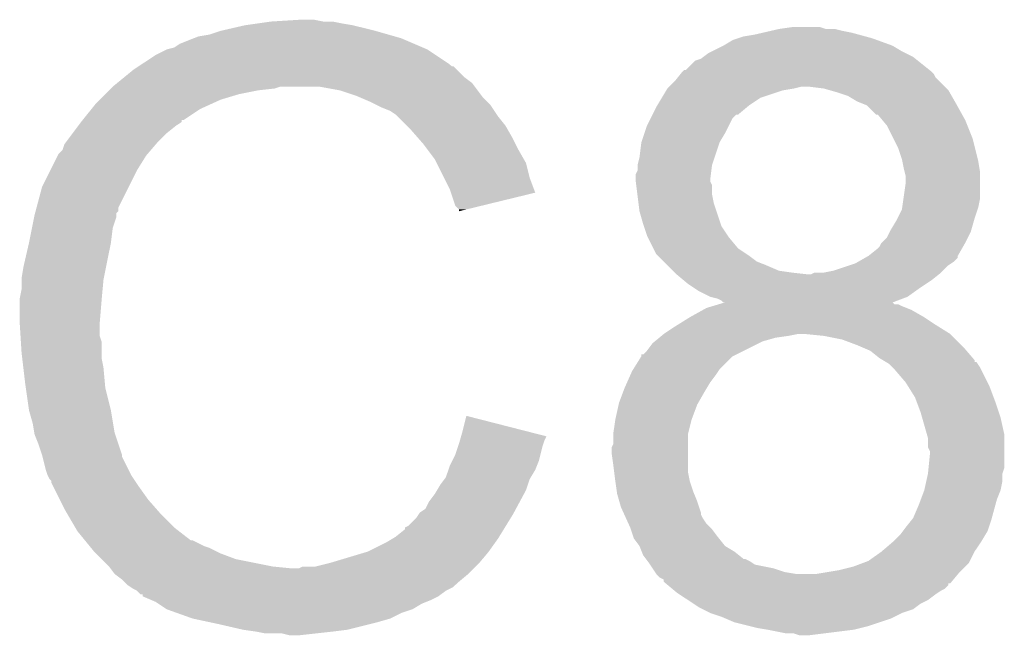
# Model space of a CAD drawing. Extents: x -1.3 to 24.2, y -3.9 to 53.4.
# Tile 19 of 43: x 12.3 to 13.6, y 13 to 13.9. Entities that reach past the tile are written whole.
import ezdxf

# ---------------------------------------------------------------- set-up
doc = ezdxf.new("R2010")
doc.units = 0
doc.layers.add('DAC_22_CLICK_V100A_GTO', color=14, linetype='CONTINUOUS')

msp = doc.modelspace()

# ---------------------------------------------------------------- linework, layer by layer
at = {"layer": 'DAC_22_CLICK_V100A_GTO'}
for points in [[(12.6365, 13.87856), (12.677138, 13.8811), (12.707622, 13.87856), (12.694918, 13.8811)], [(12.567928, 13.86586), (12.60094, 13.87348), (12.77874, 13.86586), (12.74826, 13.87348)], [(12.60094, 13.87348), (12.61872, 13.87602), (12.74826, 13.87348), (12.73302, 13.87602)], [(12.61872, 13.87602), (12.6365, 13.87856), (12.73302, 13.87602), (12.720322, 13.87856)], [(13.318912, 13.86586), (13.32992, 13.8684), (13.41628, 13.86586), (13.406122, 13.8684)], [(13.32992, 13.8684), (13.347702, 13.87094), (13.393424, 13.8684), (13.385796, 13.87094)], [(12.51204, 13.84808), (12.53109, 13.8557), (12.83208, 13.84808), (12.814302, 13.8557)], [(12.53109, 13.8557), (12.537442, 13.85824), (12.814302, 13.8557), (12.805412, 13.85824)], [(12.537442, 13.85824), (12.552682, 13.860782), (12.805412, 13.85824), (12.796514, 13.860782)], [(12.552682, 13.860782), (12.56792, 13.865858), (12.796514, 13.860782), (12.778748, 13.865858)], [(12.56792, 13.865858), (12.567928, 13.86586), (12.778748, 13.865858), (12.77874, 13.86586)], [(13.253718, 13.84554), (13.26642, 13.85316), (13.484862, 13.84554), (13.463906, 13.85316)], [(13.26642, 13.85316), (13.27404, 13.8557), (13.463906, 13.85316), (13.45692, 13.8557)], [(13.27404, 13.8557), (13.28166, 13.85824), (13.45692, 13.8557), (13.447608, 13.85824)], [(13.28166, 13.85824), (13.2969, 13.86078), (13.447608, 13.85824), (13.438294, 13.86078)], [(13.2969, 13.86078), (13.307906, 13.86332), (13.438294, 13.86078), (13.42898, 13.86332)], [(13.307906, 13.86332), (13.318912, 13.86586), (13.42898, 13.86332), (13.41628, 13.86586)], [(12.479022, 13.83284), (12.494254, 13.840458), (12.86129, 13.83284), (12.849862, 13.840458)], [(12.494254, 13.840458), (12.494262, 13.840462), (12.849862, 13.840458), (12.849854, 13.840462)], [(12.494262, 13.840462), (12.504424, 13.843002), (12.849854, 13.840462), (12.843928, 13.843002)], [(12.504424, 13.843002), (12.51204, 13.84808), (12.843928, 13.843002), (12.83208, 13.84808)], [(13.23848, 13.83792), (13.253718, 13.84554), (13.49756, 13.83792), (13.484862, 13.84554)], [(12.459966, 13.820138), (12.479022, 13.83284), (12.880342, 13.820138), (12.86129, 13.83284)], [(13.215624, 13.82522), (13.223242, 13.827762), (13.51915, 13.82522), (13.515974, 13.827762)], [(13.223242, 13.827762), (13.226626, 13.8303), (13.515974, 13.827762), (13.5128, 13.8303)], [(13.226626, 13.8303), (13.233402, 13.83538), (13.5128, 13.8303), (13.50264, 13.83538)], [(13.233402, 13.83538), (13.23848, 13.83792), (13.50264, 13.83538), (13.49756, 13.83792)], [(12.44854, 13.81252), (12.45615, 13.817594), (12.890502, 13.81252), (12.885426, 13.817594)], [(12.45615, 13.817594), (12.45616, 13.8176), (12.885426, 13.817594), (12.882886, 13.8176)], [(12.45616, 13.8176), (12.459966, 13.820138), (12.882886, 13.8176), (12.880342, 13.820138)], [(13.202926, 13.812526), (13.215624, 13.82522), (13.535018, 13.812526), (13.51915, 13.82522)], [(12.426806, 13.794738), (12.436122, 13.80236), (12.910822, 13.794738), (12.900662, 13.80236)], [(12.436122, 13.80236), (12.44854, 13.81252), (12.900662, 13.80236), (12.890502, 13.81252)], [(13.187682, 13.797282), (13.191744, 13.80236), (13.54836, 13.797282), (13.543282, 13.80236)], [(13.191744, 13.80236), (13.195804, 13.807436), (13.543282, 13.80236), (13.540742, 13.807436)], [(13.195804, 13.807436), (13.19784, 13.80998), (13.540742, 13.807436), (13.5382, 13.80998)], [(13.19784, 13.80998), (13.200386, 13.81252), (13.5382, 13.80998), (13.535026, 13.81252)], [(13.200386, 13.81252), (13.202926, 13.812526), (13.535026, 13.81252), (13.535018, 13.812526)], [(12.41552, 13.78458), (12.41806, 13.78712), (12.618722, 13.78458), (12.641578, 13.78712)], [(12.41806, 13.78712), (12.420598, 13.789658), (12.641578, 13.78712), (12.649198, 13.789658)], [(12.420598, 13.789658), (12.4206, 13.78966), (12.649198, 13.789658), (12.702538, 13.78966)], [(12.4206, 13.78966), (12.426806, 13.794738), (12.914632, 13.78966), (12.910822, 13.794738)], [(12.73048, 13.78458), (12.702538, 13.78966), (12.918442, 13.78458), (12.914632, 13.78966)], [(13.175996, 13.78458), (13.17752, 13.78712), (13.335, 13.78458), (13.35024, 13.78712)], [(13.17752, 13.78712), (13.177522, 13.787122), (13.35024, 13.78712), (13.350248, 13.787122)], [(13.177522, 13.787122), (13.18006, 13.78966), (13.350248, 13.787122), (13.360402, 13.78966)], [(13.18006, 13.78966), (13.187682, 13.797282), (13.555982, 13.78966), (13.54836, 13.797282)], [(13.390882, 13.78712), (13.37056, 13.78966), (13.558522, 13.78712), (13.555982, 13.78966)], [(13.399778, 13.784578), (13.390882, 13.78712), (13.561062, 13.784578), (13.558522, 13.78712)], [(12.40282, 13.77188), (12.41044, 13.7795), (12.56792, 13.77188), (12.59332, 13.7795)], [(12.41044, 13.7795), (12.41552, 13.78458), (12.59332, 13.7795), (12.618722, 13.78458)], [(12.75334, 13.77696), (12.73048, 13.78458), (12.924158, 13.77696), (12.918442, 13.78458)], [(12.759268, 13.77442), (12.75334, 13.77696), (12.926062, 13.77442), (12.924158, 13.77696)], [(12.77112, 13.76934), (12.759268, 13.77442), (12.931142, 13.76934), (12.926062, 13.77442)], [(13.163804, 13.76426), (13.1699, 13.77442), (13.28928, 13.76426), (13.30452, 13.77442)], [(13.1699, 13.77442), (13.175996, 13.78458), (13.30452, 13.77442), (13.335, 13.78458)], [(13.40866, 13.78204), (13.399778, 13.784578), (13.562514, 13.78204), (13.561062, 13.784578)], [(13.423902, 13.77696), (13.40866, 13.78204), (13.565416, 13.77696), (13.562514, 13.78204)], [(13.436598, 13.76934), (13.423902, 13.77696), (13.56977, 13.76934), (13.565416, 13.77696)], [(12.379452, 13.74394), (12.391642, 13.759178), (12.517116, 13.74394), (12.539978, 13.759178)], [(12.391642, 13.759178), (12.39774, 13.7668), (12.539978, 13.759178), (12.556744, 13.7668)], [(12.39774, 13.7668), (12.40282, 13.77188), (12.556744, 13.7668), (12.56792, 13.77188)], [(12.78128, 13.76426), (12.77112, 13.76934), (12.93622, 13.76426), (12.931142, 13.76934)], [(12.78636, 13.76172), (12.78128, 13.76426), (12.937914, 13.76172), (12.93622, 13.76426)], [(12.79906, 13.75664), (12.78636, 13.76172), (12.9413, 13.75664), (12.937914, 13.76172)], [(13.157202, 13.751564), (13.16228, 13.761718), (13.274044, 13.751564), (13.286228, 13.761718)], [(13.16228, 13.761718), (13.163804, 13.76426), (13.286228, 13.761718), (13.28928, 13.76426)], [(13.442946, 13.7668), (13.436598, 13.76934), (13.57122, 13.7668), (13.56977, 13.76934)], [(13.4493, 13.764256), (13.442946, 13.7668), (13.572634, 13.764256), (13.57122, 13.7668)], [(13.462006, 13.75156), (13.4493, 13.764256), (13.579688, 13.75156), (13.572634, 13.764256)], [(12.80668, 13.75156), (12.79906, 13.75664), (12.944688, 13.75156), (12.9413, 13.75664)], [(12.809222, 13.74902), (12.80668, 13.75156), (12.94638, 13.74902), (12.944688, 13.75156)], [(12.821924, 13.736318), (12.809222, 13.74902), (12.956542, 13.736318), (12.94638, 13.74902)], [(13.14958, 13.73632), (13.15466, 13.74648), (13.26134, 13.73632), (13.266422, 13.74648)], [(13.15466, 13.74648), (13.1572, 13.75156), (13.266422, 13.74648), (13.271506, 13.75156)], [(13.1572, 13.75156), (13.157202, 13.751564), (13.271506, 13.75156), (13.274044, 13.751564)], [(13.464546, 13.751552), (13.462006, 13.75156), (13.579692, 13.751552), (13.579688, 13.75156)], [(13.47089, 13.74394), (13.464546, 13.751552), (13.58392, 13.74394), (13.579692, 13.751552)], [(12.36599, 13.72616), (12.37361, 13.73632), (12.49426, 13.72616), (12.50696, 13.73632)], [(12.37361, 13.73632), (12.377416, 13.741396), (12.50696, 13.73632), (12.514572, 13.741396)], [(12.377416, 13.741396), (12.37742, 13.7414), (12.514572, 13.741396), (12.514572, 13.7414)], [(12.37742, 13.7414), (12.379434, 13.743918), (12.514572, 13.7414), (12.51458, 13.743918)], [(12.379434, 13.743918), (12.379452, 13.74394), (12.51458, 13.743918), (12.517116, 13.74394)], [(12.827002, 13.73124), (12.821924, 13.736318), (12.959444, 13.73124), (12.956542, 13.736318)], [(13.146192, 13.72616), (13.14958, 13.73632), (13.25626, 13.72616), (13.26134, 13.73632)], [(13.477242, 13.736316), (13.47089, 13.74394), (13.58697, 13.736316), (13.58392, 13.74394)], [(13.486132, 13.718538), (13.477242, 13.736316), (13.59408, 13.718538), (13.58697, 13.736316)], [(12.356464, 13.71346), (12.36599, 13.72616), (12.48156, 13.71346), (12.49426, 13.72616)], [(12.838114, 13.71854), (12.827002, 13.73124), (12.9667, 13.71854), (12.959444, 13.73124)], [(13.141962, 13.713462), (13.146192, 13.72616), (13.24864, 13.713462), (13.25626, 13.72616)], [(12.35202, 13.703304), (12.354562, 13.710922), (12.472854, 13.703304), (12.479384, 13.710922)], [(12.354562, 13.710922), (12.356464, 13.71346), (12.479384, 13.710922), (12.48156, 13.71346)], [(12.84478, 13.71092), (12.838114, 13.71854), (12.970512, 13.71092), (12.9667, 13.71854)], [(12.850494, 13.703302), (12.84478, 13.71092), (12.97432, 13.703302), (12.970512, 13.71092)], [(13.13942, 13.693142), (13.141962, 13.713462), (13.241868, 13.693142), (13.24864, 13.713462)], [(13.49248, 13.705838), (13.486132, 13.718538), (13.597256, 13.705838), (13.59408, 13.718538)], [(13.49756, 13.690598), (13.49248, 13.705838), (13.601066, 13.690598), (13.597256, 13.705838)], [(12.33551, 13.67536), (12.34567, 13.695678), (12.453622, 13.67536), (12.46632, 13.695678)], [(12.34567, 13.695678), (12.346942, 13.69822), (12.46632, 13.695678), (12.468498, 13.69822)], [(12.346942, 13.69822), (12.35202, 13.703304), (12.468498, 13.69822), (12.472854, 13.703304)], [(12.860018, 13.6906), (12.850494, 13.703302), (12.981578, 13.6906), (12.97432, 13.703302)], [(13.13688, 13.682982), (13.13942, 13.693142), (13.238482, 13.682982), (13.241868, 13.693142)], [(12.862562, 13.685516), (12.860018, 13.6906), (12.984482, 13.685516), (12.981578, 13.6906)], [(12.872722, 13.665198), (12.862562, 13.685516), (12.989562, 13.665198), (12.984482, 13.685516)], [(13.13688, 13.675364), (13.13688, 13.682982), (13.237528, 13.675364), (13.238482, 13.682982)], [(13.498068, 13.68806), (13.49756, 13.690598), (13.6017, 13.68806), (13.601066, 13.690598)], [(13.5001, 13.6779), (13.498068, 13.68806), (13.603394, 13.6779), (13.6017, 13.68806)], [(12.32408, 13.6525), (12.33551, 13.67536), (12.442192, 13.6525), (12.453622, 13.67536)], [(12.88034, 13.64996), (12.872722, 13.665198), (12.995256, 13.64996), (12.989562, 13.665198)], [(13.13434, 13.66266), (13.134342, 13.670284), (13.23594, 13.66266), (13.236892, 13.670284)], [(13.134342, 13.670284), (13.13688, 13.675364), (13.236892, 13.670284), (13.237528, 13.675364)], [(13.501372, 13.672818), (13.5001, 13.6779), (13.60424, 13.672818), (13.603394, 13.6779)], [(13.50264, 13.667738), (13.501372, 13.672818), (13.60424, 13.667738), (13.60424, 13.672818)], [(13.50264, 13.65758), (13.50264, 13.667738), (13.60424, 13.65758), (13.60424, 13.667738)], [(12.316628, 13.624556), (12.32408, 13.6525), (12.42822, 13.624556), (12.442192, 13.6525)], [(13.13434, 13.660124), (13.13434, 13.66266), (13.23594, 13.660124), (13.23594, 13.66266)], [(13.13434, 13.660122), (13.13434, 13.660124), (13.235942, 13.660122), (13.23594, 13.660124)], [(13.134976, 13.655044), (13.13434, 13.660122), (13.238478, 13.655044), (13.235942, 13.660122)], [(13.136564, 13.642342), (13.134976, 13.655044), (13.23848, 13.642342), (13.238478, 13.655044)], [(13.499734, 13.637258), (13.50264, 13.65758), (13.60424, 13.637258), (13.60424, 13.65758)], [(12.882036, 13.644874), (12.88034, 13.64996), (12.997156, 13.644874), (12.995256, 13.64996)], [(12.88796, 13.627104), (12.882036, 13.644874), (12.924218, 13.627104), (12.997156, 13.644874)], [(13.13815, 13.629642), (13.136564, 13.642342), (13.24102, 13.629642), (13.23848, 13.642342)], [(12.893034, 13.622026), (12.88796, 13.627104), (12.903374, 13.622026), (12.924218, 13.627104)], [(13.13942, 13.619482), (13.13815, 13.629642), (13.244408, 13.619482), (13.24102, 13.629642)], [(13.49792, 13.62456), (13.499734, 13.637258), (13.601698, 13.62456), (13.60424, 13.637258)], [(12.310362, 13.596618), (12.31341, 13.611858), (12.4206, 13.596618), (12.425678, 13.611858)], [(12.31341, 13.611858), (12.31392, 13.6144), (12.425678, 13.611858), (12.425678, 13.6144)], [(12.31392, 13.6144), (12.314594, 13.616934), (12.425678, 13.6144), (12.42568, 13.616934)], [(12.314594, 13.616934), (12.315272, 13.619474), (12.42568, 13.616934), (12.428214, 13.619474)], [(12.315272, 13.619474), (12.316628, 13.624556), (12.428214, 13.619474), (12.42822, 13.624556)], [(12.89304, 13.619508), (12.893034, 13.622026), (12.89304, 13.619508), (12.903374, 13.622026)], [(13.1445, 13.6017), (13.13942, 13.619482), (13.250334, 13.6017), (13.244408, 13.619482)], [(13.491208, 13.60932), (13.497558, 13.622018), (13.59662, 13.60932), (13.60085, 13.622018)], [(13.497558, 13.622018), (13.49792, 13.62456), (13.60085, 13.622018), (13.601698, 13.62456)], [(13.145348, 13.59916), (13.1445, 13.6017), (13.25118, 13.59916), (13.250334, 13.6017)], [(13.14958, 13.586462), (13.145348, 13.59916), (13.259646, 13.586462), (13.25118, 13.59916)], [(13.48232, 13.59408), (13.48994, 13.606782), (13.592264, 13.59408), (13.595894, 13.606782)], [(13.48994, 13.606782), (13.491208, 13.60932), (13.595894, 13.606782), (13.59662, 13.60932)], [(12.3063, 13.576302), (12.310362, 13.596618), (12.41806, 13.576302), (12.4206, 13.596618)], [(13.150852, 13.58392), (13.14958, 13.586462), (13.26134, 13.58392), (13.259646, 13.586462)], [(13.477238, 13.58392), (13.481048, 13.59154), (13.587728, 13.58392), (13.59154, 13.59154)], [(13.481048, 13.59154), (13.48232, 13.59408), (13.59154, 13.59154), (13.592264, 13.59408)], [(12.29868, 13.54328), (12.3063, 13.5763), (12.411454, 13.54328), (12.418058, 13.5763)], [(12.3063, 13.5763), (12.3063, 13.576302), (12.418058, 13.5763), (12.41806, 13.576302)], [(13.15847, 13.568684), (13.150852, 13.58392), (13.274038, 13.568684), (13.26134, 13.58392)], [(13.464538, 13.568678), (13.467078, 13.57122), (13.579564, 13.568678), (13.581016, 13.57122)], [(13.467078, 13.57122), (13.469618, 13.576296), (13.581016, 13.57122), (13.583916, 13.576296)], [(13.469618, 13.576296), (13.469622, 13.576302), (13.583916, 13.576296), (13.58392, 13.576302)], [(13.469622, 13.576302), (13.477238, 13.58392), (13.58392, 13.576302), (13.587728, 13.58392)], [(13.162278, 13.561064), (13.15847, 13.568684), (13.285466, 13.561064), (13.274038, 13.568684)], [(13.164822, 13.55852), (13.162278, 13.561064), (13.28928, 13.55852), (13.285466, 13.561064)], [(13.17244, 13.550902), (13.164822, 13.55852), (13.299438, 13.550902), (13.28928, 13.55852)], [(13.447384, 13.555974), (13.45183, 13.558514), (13.573754, 13.555974), (13.57376, 13.558514)], [(13.45183, 13.558514), (13.451838, 13.558518), (13.57376, 13.558514), (13.573762, 13.558518)], [(13.451838, 13.558518), (13.464538, 13.568678), (13.573762, 13.558518), (13.579564, 13.568678)], [(13.177522, 13.54582), (13.17244, 13.550902), (13.31214, 13.54582), (13.299438, 13.550902)], [(13.18514, 13.538202), (13.177522, 13.54582), (13.329918, 13.538202), (13.31214, 13.54582)], [(13.403578, 13.5382), (13.426432, 13.545818), (13.55344, 13.5382), (13.561058, 13.545818)], [(13.426432, 13.545818), (13.434058, 13.54836), (13.561058, 13.545818), (13.56487, 13.54836)], [(13.434058, 13.54836), (13.438502, 13.5509), (13.56487, 13.54836), (13.56868, 13.5509)], [(13.438502, 13.5509), (13.447384, 13.555974), (13.56868, 13.5509), (13.573754, 13.555974)], [(12.29614, 13.528042), (12.29868, 13.54328), (12.408408, 13.528042), (12.411454, 13.54328)], [(13.187682, 13.53566), (13.18514, 13.538202), (13.3477, 13.53566), (13.329918, 13.538202)], [(13.190222, 13.53312), (13.187682, 13.53566), (13.37056, 13.53312), (13.3477, 13.53566)], [(13.190222, 13.533118), (13.190222, 13.53312), (13.547722, 13.533118), (13.547724, 13.53312)], [(13.199364, 13.5255), (13.190222, 13.533118), (13.5382, 13.5255), (13.547722, 13.533118)], [(13.373096, 13.53312), (13.378176, 13.535658), (13.547724, 13.53312), (13.550898, 13.535658)], [(13.378176, 13.535658), (13.390878, 13.53566), (13.550898, 13.535658), (13.5509, 13.53566)], [(13.390878, 13.53566), (13.403578, 13.5382), (13.5509, 13.53566), (13.55344, 13.5382)], [(12.29614, 13.5255), (12.29614, 13.528042), (12.4079, 13.5255), (12.408408, 13.528042)], [(12.29614, 13.512802), (12.29614, 13.5255), (12.406744, 13.512802), (12.4079, 13.5255)], [(13.20546, 13.52042), (13.199364, 13.5255), (13.53058, 13.52042), (13.5382, 13.5255)], [(13.213082, 13.51534), (13.20546, 13.52042), (13.52296, 13.51534), (13.53058, 13.52042)], [(12.2936, 13.500102), (12.29614, 13.512802), (12.40559, 13.500102), (12.406744, 13.512802)], [(13.220698, 13.510262), (13.213082, 13.51534), (13.51585, 13.510262), (13.52296, 13.51534)], [(13.235938, 13.50264), (13.220698, 13.510262), (13.50518, 13.50264), (13.51585, 13.510262)], [(12.2936, 13.49756), (12.2936, 13.500102), (12.40536, 13.49756), (12.40559, 13.500102)], [(12.2936, 13.467082), (12.2936, 13.49756), (12.40282, 13.467082), (12.40536, 13.49756)], [(13.246098, 13.500102), (13.235938, 13.50264), (13.49844, 13.500102), (13.50518, 13.50264)], [(13.239272, 13.48994), (13.247684, 13.492478), (13.49756, 13.48994), (13.492484, 13.492478)], [(13.251176, 13.497562), (13.246098, 13.500102), (13.491696, 13.497562), (13.49844, 13.500102)], [(13.247684, 13.492478), (13.24769, 13.49248), (13.492484, 13.492478), (13.487406, 13.49248)], [(13.24769, 13.49248), (13.25603, 13.494996), (13.487406, 13.49248), (13.484884, 13.494996)], [(13.253714, 13.495026), (13.251176, 13.497562), (13.484962, 13.495026), (13.491696, 13.497562)], [(13.25611, 13.49502), (13.253714, 13.495026), (13.484946, 13.49502), (13.484962, 13.495026)], [(13.25603, 13.494996), (13.25611, 13.49502), (13.484884, 13.494996), (13.484946, 13.49502)], [(13.208002, 13.4747), (13.226286, 13.48486), (13.52804, 13.4747), (13.510262, 13.48486)], [(13.226286, 13.48486), (13.230862, 13.487402), (13.510262, 13.48486), (13.503906, 13.487402)], [(13.230862, 13.487402), (13.239272, 13.48994), (13.503906, 13.487402), (13.49756, 13.48994)], [(12.2936, 13.467078), (12.2936, 13.467082), (12.402822, 13.467078), (12.40282, 13.467082)], [(12.294712, 13.449298), (12.2936, 13.467078), (12.402822, 13.449298), (12.402822, 13.467078)], [(13.18768, 13.462), (13.191744, 13.46454), (13.547344, 13.462), (13.54328, 13.46454)], [(13.191744, 13.46454), (13.208, 13.474698), (13.54328, 13.46454), (13.528044, 13.474698)], [(13.208, 13.474698), (13.208002, 13.4747), (13.528044, 13.474698), (13.52804, 13.4747)], [(13.16939, 13.4493), (13.17244, 13.45184), (13.342618, 13.4493), (13.355322, 13.45184)], [(13.17244, 13.45184), (13.18768, 13.462), (13.5636, 13.45184), (13.547344, 13.462)], [(13.3655, 13.451838), (13.36548, 13.45184), (13.563602, 13.451838), (13.5636, 13.45184)], [(13.39088, 13.4493), (13.3655, 13.451838), (13.56614, 13.4493), (13.563602, 13.451838)], [(12.295188, 13.441676), (12.294712, 13.449298), (12.40536, 13.441676), (12.402822, 13.449298)], [(12.29614, 13.42644), (12.295188, 13.441676), (12.40536, 13.42644), (12.40536, 13.441676)], [(13.14958, 13.428982), (13.157202, 13.439142), (13.281662, 13.428982), (13.301982, 13.439142)], [(13.157202, 13.439142), (13.16025, 13.441682), (13.301982, 13.439142), (13.307062, 13.441682)], [(13.16025, 13.441682), (13.166342, 13.44676), (13.307062, 13.441682), (13.324842, 13.44676)], [(13.166342, 13.44676), (13.16939, 13.4493), (13.324842, 13.44676), (13.342618, 13.4493)], [(13.416282, 13.444218), (13.39088, 13.4493), (13.571222, 13.444218), (13.56614, 13.4493)], [(13.4366, 13.4366), (13.416282, 13.444218), (13.57884, 13.4366), (13.571222, 13.444218)], [(13.442526, 13.43406), (13.4366, 13.4366), (13.58138, 13.43406), (13.57884, 13.4366)], [(12.297038, 13.418818), (12.29614, 13.42644), (12.40536, 13.418818), (12.40536, 13.42644)], [(13.14196, 13.421364), (13.141982, 13.4239), (13.266426, 13.421364), (13.271498, 13.4239)], [(13.141982, 13.4239), (13.144506, 13.423906), (13.271498, 13.4239), (13.27151, 13.423906)], [(13.144506, 13.423906), (13.14958, 13.428982), (13.27151, 13.423906), (13.281662, 13.428982)], [(13.45438, 13.428978), (13.442526, 13.43406), (13.585736, 13.428978), (13.58138, 13.43406)], [(13.467082, 13.418818), (13.45438, 13.428978), (13.594442, 13.418818), (13.585736, 13.428978)], [(12.298532, 13.40612), (12.297038, 13.418818), (12.4079, 13.40612), (12.40536, 13.418818)], [(13.13085, 13.403582), (13.141958, 13.421362), (13.248642, 13.403582), (13.266424, 13.421362)], [(13.141958, 13.421362), (13.14196, 13.421364), (13.266424, 13.421362), (13.266426, 13.421364)], [(13.471322, 13.416274), (13.467082, 13.418818), (13.59662, 13.416274), (13.594442, 13.418818)], [(13.475546, 13.41374), (13.471322, 13.416274), (13.596642, 13.41374), (13.59662, 13.416274)], [(13.47556, 13.413732), (13.475546, 13.41374), (13.599164, 13.413732), (13.596642, 13.41374)], [(13.479782, 13.411198), (13.47556, 13.413732), (13.600854, 13.411198), (13.599164, 13.413732)], [(13.484862, 13.406118), (13.479782, 13.411198), (13.60424, 13.406118), (13.600854, 13.411198)], [(12.30122, 13.38326), (12.298532, 13.40612), (12.40998, 13.38326), (12.4079, 13.40612)], [(13.127002, 13.39596), (13.129262, 13.40104), (13.24356, 13.39596), (13.246946, 13.40104)], [(13.129262, 13.40104), (13.13085, 13.403582), (13.246946, 13.40104), (13.248642, 13.403582)], [(13.4874, 13.40358), (13.484862, 13.406118), (13.60551, 13.40358), (13.60424, 13.406118)], [(13.50264, 13.385798), (13.4874, 13.40358), (13.614402, 13.385798), (13.60551, 13.40358)], [(12.301946, 13.37818), (12.30122, 13.38326), (12.41044, 13.37818), (12.40998, 13.38326)], [(13.1191, 13.37818), (13.122486, 13.3858), (13.231368, 13.37818), (13.23594, 13.3858)], [(13.122486, 13.3858), (13.127002, 13.39596), (13.23594, 13.3858), (13.24356, 13.39596)], [(13.505816, 13.38072), (13.50264, 13.385798), (13.61694, 13.38072), (13.614402, 13.385798)], [(12.3063, 13.347702), (12.301946, 13.37818), (12.41806, 13.347702), (12.41044, 13.37818)], [(13.111482, 13.357862), (13.117194, 13.3731), (13.21961, 13.357862), (13.22832, 13.3731)], [(13.117194, 13.3731), (13.1191, 13.37818), (13.22832, 13.3731), (13.231368, 13.37818)], [(13.51534, 13.365482), (13.505816, 13.38072), (13.622656, 13.365482), (13.61694, 13.38072)], [(13.110916, 13.355322), (13.111482, 13.357862), (13.21816, 13.355322), (13.21961, 13.357862)], [(13.517246, 13.3604), (13.51534, 13.365482), (13.62456, 13.3604), (13.622656, 13.365482)], [(13.522958, 13.345162), (13.517246, 13.3604), (13.62964, 13.345162), (13.62456, 13.3604)], [(12.306302, 13.3477), (12.3063, 13.347702), (12.41806, 13.3477), (12.41806, 13.347702)], [(12.31138, 13.329922), (12.306302, 13.3477), (12.421024, 13.329922), (12.41806, 13.3477)], [(13.1064, 13.335002), (13.110916, 13.355322), (13.210542, 13.335002), (13.21816, 13.355322)], [(13.525138, 13.337538), (13.522958, 13.345162), (13.63218, 13.337538), (13.62964, 13.345162)], [(12.313498, 13.317218), (12.31138, 13.329922), (12.423142, 13.317218), (12.421024, 13.329922)], [(12.89812, 13.31976), (12.90322, 13.340076), (12.98256, 13.31976), (12.90322, 13.340076)], [(13.10386, 13.31722), (13.1064, 13.334998), (13.206094, 13.31722), (13.21054, 13.334998)], [(13.1064, 13.334998), (13.1064, 13.335002), (13.21054, 13.334998), (13.210542, 13.335002)], [(13.53167, 13.314678), (13.525138, 13.337538), (13.63726, 13.314678), (13.63218, 13.337538)], [(12.31392, 13.314682), (12.313498, 13.317218), (12.423988, 13.314682), (12.423142, 13.317218)], [(12.895936, 13.312116), (12.89812, 13.31976), (13.01241, 13.312116), (12.98256, 13.31976)], [(13.10386, 13.314682), (13.10386, 13.31722), (13.20546, 13.314682), (13.206094, 13.31722)], [(12.319, 13.30198), (12.31392, 13.314682), (12.428222, 13.30198), (12.423988, 13.314682)], [(12.89304, 13.30198), (12.89449, 13.307058), (13.008188, 13.30198), (13.00988, 13.307058)], [(12.89449, 13.307058), (12.895936, 13.312116), (13.00988, 13.307058), (13.01241, 13.312116)], [(13.10386, 13.301984), (13.10386, 13.314682), (13.20546, 13.301984), (13.20546, 13.314682)], [(13.53312, 13.309598), (13.53167, 13.314678), (13.637258, 13.309598), (13.63726, 13.314678)], [(13.533122, 13.296896), (13.53312, 13.309598), (13.637258, 13.296896), (13.637258, 13.309598)], [(12.32408, 13.286738), (12.319, 13.30198), (12.4333, 13.286738), (12.428222, 13.30198)], [(12.88796, 13.286742), (12.892192, 13.29944), (13.004164, 13.286742), (13.007342, 13.29944)], [(12.892192, 13.29944), (12.89304, 13.30198), (13.007342, 13.29944), (13.008188, 13.30198)], [(13.10132, 13.289282), (13.101322, 13.296904), (13.20546, 13.289282), (13.20546, 13.296904)], [(13.10386, 13.2715), (13.10132, 13.289282), (13.20546, 13.2715), (13.20546, 13.289282)], [(13.101322, 13.296904), (13.10386, 13.301984), (13.20546, 13.296904), (13.20546, 13.301984)], [(13.53566, 13.291816), (13.533122, 13.296896), (13.637258, 13.291816), (13.637258, 13.296896)], [(13.53566, 13.28674), (13.53566, 13.291816), (13.637258, 13.28674), (13.637258, 13.291816)], [(12.324082, 13.286736), (12.32408, 13.286738), (12.4333, 13.286736), (12.4333, 13.286738)], [(12.324716, 13.284196), (12.324082, 13.286736), (12.433302, 13.284196), (12.4333, 13.286736)], [(12.329162, 13.26642), (12.324716, 13.284196), (12.442192, 13.26642), (12.433302, 13.284196)], [(12.88034, 13.2715), (12.884148, 13.279118), (12.99921, 13.2715), (13.002258, 13.279118)], [(12.884148, 13.279118), (12.88796, 13.286742), (13.002258, 13.279118), (13.004164, 13.286742)], [(13.53388, 13.268958), (13.53566, 13.28674), (13.637258, 13.268958), (13.637258, 13.28674)], [(12.3317, 13.258802), (12.329162, 13.26642), (12.446, 13.258802), (12.442192, 13.26642)], [(12.87526, 13.256262), (12.878644, 13.266418), (12.991084, 13.256262), (12.99718, 13.266418)], [(12.878644, 13.266418), (12.88034, 13.2715), (12.99718, 13.266418), (12.99921, 13.2715)], [(13.104814, 13.263882), (13.10386, 13.2715), (13.20546, 13.263882), (13.20546, 13.2715)], [(13.1064, 13.251182), (13.104814, 13.263882), (13.208, 13.251182), (13.20546, 13.263882)], [(13.53312, 13.26134), (13.53388, 13.268958), (13.63472, 13.26134), (13.637258, 13.268958)], [(12.331702, 13.258798), (12.3317, 13.258802), (12.446002, 13.258798), (12.446, 13.258802)], [(12.334238, 13.253724), (12.331702, 13.258798), (12.449386, 13.253724), (12.446002, 13.258798)], [(12.336774, 13.251186), (12.334238, 13.253724), (12.451078, 13.251186), (12.449386, 13.253724)], [(12.33678, 13.248644), (12.336774, 13.251186), (12.452772, 13.248644), (12.451078, 13.251186)], [(12.339322, 13.24356), (12.33678, 13.248644), (12.45616, 13.24356), (12.452772, 13.248644)], [(12.86764, 13.2461), (12.873352, 13.25372), (12.98702, 13.2461), (12.98956, 13.25372)], [(12.873352, 13.25372), (12.87526, 13.256262), (12.98956, 13.25372), (12.991084, 13.256262)], [(13.1064, 13.25118), (13.1064, 13.251182), (13.208002, 13.25118), (13.208, 13.251182)], [(13.108578, 13.235938), (13.1064, 13.25118), (13.21308, 13.235938), (13.208002, 13.25118)], [(13.528038, 13.238478), (13.53086, 13.251178), (13.632178, 13.238478), (13.63472, 13.251178)], [(13.53086, 13.251178), (13.533118, 13.261336), (13.63472, 13.251178), (13.63472, 13.261336)], [(13.533118, 13.261336), (13.53312, 13.26134), (13.63472, 13.261336), (13.63472, 13.26134)], [(12.348212, 13.22578), (12.339322, 13.24356), (12.46886, 13.22578), (12.45616, 13.24356)], [(12.860022, 13.233402), (12.863066, 13.238478), (12.981746, 13.233402), (12.98448, 13.238478)], [(12.863066, 13.238478), (12.86764, 13.2461), (12.98448, 13.238478), (12.98702, 13.2461)], [(13.10894, 13.233402), (13.108578, 13.235938), (13.214096, 13.233402), (13.21308, 13.235938)], [(13.523276, 13.22578), (13.528038, 13.238478), (13.627098, 13.22578), (13.632178, 13.238478)], [(12.35456, 13.21308), (12.348212, 13.22578), (12.479972, 13.21308), (12.46886, 13.22578)], [(12.847322, 13.213086), (12.852402, 13.22324), (12.970806, 13.213086), (12.976274, 13.22324)], [(12.852402, 13.22324), (12.860022, 13.233402), (12.976274, 13.22324), (12.981746, 13.233402)], [(13.111842, 13.22324), (13.10894, 13.233402), (13.21816, 13.22324), (13.214096, 13.233402)], [(13.114018, 13.21562), (13.111842, 13.22324), (13.2207, 13.21562), (13.21816, 13.22324)], [(13.52042, 13.21816), (13.523276, 13.22578), (13.62502, 13.21816), (13.627098, 13.22578)], [(12.359006, 13.20546), (12.35456, 13.21308), (12.486638, 13.20546), (12.479972, 13.21308)], [(12.839702, 13.208002), (12.847322, 13.213086), (12.968068, 13.208002), (12.970806, 13.213086)], [(13.117482, 13.208002), (13.114018, 13.21562), (13.223238, 13.208002), (13.2207, 13.21562)], [(13.512798, 13.20038), (13.52042, 13.21816), (13.620172, 13.20038), (13.62502, 13.21816)], [(12.369376, 13.18768), (12.359006, 13.20546), (12.504422, 13.18768), (12.486638, 13.20546)], [(12.82446, 13.190222), (12.83462, 13.20038), (12.957322, 13.190222), (12.963572, 13.20038)], [(12.83462, 13.20038), (12.838006, 13.20546), (12.963572, 13.20038), (12.9667, 13.20546)], [(12.838006, 13.20546), (12.839702, 13.208002), (12.9667, 13.20546), (12.968068, 13.208002)], [(13.118636, 13.205464), (13.117482, 13.208002), (13.22324, 13.205464), (13.223238, 13.208002)], [(13.120946, 13.200382), (13.118636, 13.205464), (13.22578, 13.200382), (13.22324, 13.205464)], [(13.124412, 13.19276), (13.120946, 13.200382), (13.23086, 13.19276), (13.22578, 13.200382)], [(13.50264, 13.18768), (13.510766, 13.19784), (13.616092, 13.18768), (13.61948, 13.19784)], [(13.510766, 13.19784), (13.512798, 13.20038), (13.61948, 13.19784), (13.620172, 13.20038)], [(12.372338, 13.182602), (12.369376, 13.18768), (12.510952, 13.182602), (12.504422, 13.18768)], [(12.382732, 13.1699), (12.372338, 13.182602), (12.527284, 13.1699), (12.510952, 13.182602)], [(12.80668, 13.17498), (12.81938, 13.185148), (12.947942, 13.17498), (12.9542, 13.185148)], [(12.81938, 13.185148), (12.819394, 13.187686), (12.9542, 13.185148), (12.955762, 13.187686)], [(12.819394, 13.187686), (12.82446, 13.190222), (12.955762, 13.187686), (12.957322, 13.190222)], [(13.12672, 13.18768), (13.124412, 13.19276), (13.23594, 13.18768), (13.23086, 13.19276)], [(13.127568, 13.18514), (13.12672, 13.18768), (13.238478, 13.18514), (13.23594, 13.18768)], [(13.130954, 13.17498), (13.127568, 13.18514), (13.2461, 13.17498), (13.238478, 13.18514)], [(13.495018, 13.17752), (13.498826, 13.182598), (13.611352, 13.17752), (13.6144, 13.182598)], [(13.498826, 13.182598), (13.50264, 13.18768), (13.6144, 13.182598), (13.616092, 13.18768)], [(12.382734, 13.169898), (12.382732, 13.1699), (12.529824, 13.169898), (12.527284, 13.1699)], [(12.388966, 13.16228), (12.382734, 13.169898), (12.545062, 13.16228), (12.529824, 13.169898)], [(12.793978, 13.16736), (12.802448, 13.172442), (12.94275, 13.16736), (12.946382, 13.172442)], [(12.802448, 13.172442), (12.80668, 13.17498), (12.946382, 13.172442), (12.947942, 13.17498)], [(13.1318, 13.172442), (13.130954, 13.17498), (13.248132, 13.172442), (13.2461, 13.17498)], [(13.139418, 13.162284), (13.1318, 13.172442), (13.256258, 13.162284), (13.248132, 13.172442)], [(13.469622, 13.15466), (13.4874, 13.1699), (13.59662, 13.15466), (13.606782, 13.1699)], [(13.4874, 13.1699), (13.495018, 13.17752), (13.606782, 13.1699), (13.611352, 13.17752)], [(12.391044, 13.15974), (12.388966, 13.16228), (12.55268, 13.15974), (12.545062, 13.16228)], [(12.3952, 13.15466), (12.391044, 13.15974), (12.56284, 13.15466), (12.55268, 13.15974)], [(12.39774, 13.15212), (12.3952, 13.15466), (12.56792, 13.15212), (12.56284, 13.15466)], [(12.717784, 13.139422), (12.76858, 13.15466), (12.920982, 13.139422), (12.93368, 13.15466)], [(12.76858, 13.15466), (12.793978, 13.16736), (12.93368, 13.15466), (12.94275, 13.16736)], [(13.139418, 13.162282), (13.139418, 13.162284), (13.256262, 13.162282), (13.256258, 13.162284)], [(13.142468, 13.154662), (13.139418, 13.162282), (13.268958, 13.154662), (13.256262, 13.162282)], [(13.1445, 13.14958), (13.142468, 13.154662), (13.275312, 13.14958), (13.268958, 13.154662)], [(13.45184, 13.14196), (13.469618, 13.154658), (13.590268, 13.14196), (13.59662, 13.154658)], [(13.469618, 13.154658), (13.469622, 13.15466), (13.59662, 13.154658), (13.59662, 13.15466)], [(12.40536, 13.1445), (12.39774, 13.15212), (12.588242, 13.1445), (12.56792, 13.15212)], [(12.415518, 13.13434), (12.40536, 13.1445), (12.639038, 13.13434), (12.588242, 13.1445)], [(13.148308, 13.144504), (13.1445, 13.14958), (13.281656, 13.144504), (13.275312, 13.14958)], [(13.14831, 13.1445), (13.148308, 13.144504), (13.284196, 13.1445), (13.281656, 13.144504)], [(13.150216, 13.14196), (13.14831, 13.1445), (13.289278, 13.14196), (13.284196, 13.1445)], [(13.15212, 13.13942), (13.150216, 13.14196), (13.29309, 13.13942), (13.289278, 13.14196)], [(13.445066, 13.13942), (13.45184, 13.14196), (13.588998, 13.13942), (13.590268, 13.14196)], [(12.417424, 13.1318), (12.415518, 13.13434), (12.664438, 13.1318), (12.639038, 13.13434)], [(12.423138, 13.124182), (12.417424, 13.1318), (12.905742, 13.124182), (12.91336, 13.1318)], [(12.664438, 13.1318), (12.674604, 13.131802), (12.91336, 13.1318), (12.913362, 13.131802)], [(12.674604, 13.131802), (12.679684, 13.13434), (12.913362, 13.131802), (12.9159, 13.13434)], [(12.697462, 13.13434), (12.717778, 13.13942), (12.9159, 13.13434), (12.92098, 13.13942)], [(12.717778, 13.13942), (12.717784, 13.139422), (12.92098, 13.13942), (12.920982, 13.139422)], [(13.153812, 13.136882), (13.15212, 13.13942), (13.296896, 13.136882), (13.29309, 13.13942)], [(13.1572, 13.1318), (13.153812, 13.136882), (13.322298, 13.1318), (13.296896, 13.136882)], [(13.160586, 13.126722), (13.1572, 13.1318), (13.337538, 13.126722), (13.322298, 13.1318)], [(13.395958, 13.12672), (13.4112, 13.12926), (13.5763, 13.12672), (13.578838, 13.12926)], [(13.4112, 13.12926), (13.431518, 13.13434), (13.578838, 13.12926), (13.583918, 13.13434)], [(13.431518, 13.13434), (13.445066, 13.13942), (13.583918, 13.13434), (13.588998, 13.13942)], [(12.423142, 13.12418), (12.423138, 13.124182), (12.90574, 13.12418), (12.905742, 13.124182)], [(12.433298, 13.11656), (12.423142, 13.12418), (12.896594, 13.11656), (12.90574, 13.12418)], [(12.438378, 13.111482), (12.433298, 13.11656), (12.890502, 13.111482), (12.896594, 13.11656)], [(13.16228, 13.12418), (13.160586, 13.126722), (13.352778, 13.12418), (13.337538, 13.126722)], [(13.16736, 13.119102), (13.16228, 13.12418), (13.569946, 13.119102), (13.574182, 13.12418)], [(13.172426, 13.116566), (13.16736, 13.119102), (13.567832, 13.116566), (13.569946, 13.119102)], [(13.17244, 13.114026), (13.172426, 13.116566), (13.565714, 13.114026), (13.567832, 13.116566)], [(13.380718, 13.12418), (13.395958, 13.12672), (13.574182, 13.12418), (13.5763, 13.12672)], [(12.440918, 13.108942), (12.438378, 13.111482), (12.88796, 13.108942), (12.890502, 13.111482)], [(12.444734, 13.106398), (12.440918, 13.108942), (12.885416, 13.106398), (12.88796, 13.108942)], [(12.448538, 13.103862), (12.444734, 13.106398), (12.880344, 13.103862), (12.885416, 13.106398)], [(12.453616, 13.101322), (12.448538, 13.103862), (12.875266, 13.101322), (12.880344, 13.103862)], [(12.453622, 13.101318), (12.453616, 13.101322), (12.87526, 13.101318), (12.875266, 13.101322)], [(12.458694, 13.096246), (12.453622, 13.101318), (12.868494, 13.096246), (12.87526, 13.101318)], [(13.174982, 13.11148), (13.17244, 13.114026), (13.563592, 13.11148), (13.565714, 13.114026)], [(13.174982, 13.111478), (13.174982, 13.11148), (13.56336, 13.111478), (13.563592, 13.11148)], [(13.175008, 13.111458), (13.174982, 13.111478), (13.56106, 13.111458), (13.56336, 13.111478)], [(13.178036, 13.108934), (13.175008, 13.111458), (13.561054, 13.108934), (13.56106, 13.111458)], [(13.184128, 13.103858), (13.178036, 13.108934), (13.555976, 13.103858), (13.561054, 13.108934)], [(13.187176, 13.101318), (13.184128, 13.103858), (13.550898, 13.101318), (13.555976, 13.103858)], [(13.19022, 13.09878), (13.187176, 13.101318), (13.54709, 13.09878), (13.550898, 13.101318)], [(12.461218, 13.09624), (12.458694, 13.096246), (12.868486, 13.09624), (12.868494, 13.096246)], [(12.46124, 13.093716), (12.461218, 13.09624), (12.865118, 13.093716), (12.868486, 13.09624)], [(12.461278, 13.0937), (12.46124, 13.093716), (12.865098, 13.0937), (12.865118, 13.093716)], [(12.473106, 13.08862), (12.461278, 13.0937), (12.85494, 13.08862), (12.865098, 13.0937)], [(12.47902, 13.08608), (12.473106, 13.08862), (12.848588, 13.08608), (12.85494, 13.08862)], [(13.194032, 13.09624), (13.19022, 13.09878), (13.54328, 13.09624), (13.54709, 13.09878)], [(13.205462, 13.08862), (13.194032, 13.09624), (13.533118, 13.08862), (13.54328, 13.09624)], [(13.213084, 13.083538), (13.205462, 13.08862), (13.52296, 13.083538), (13.533118, 13.08862)], [(12.482832, 13.08354), (12.47902, 13.08608), (12.842238, 13.08354), (12.848588, 13.08608)], [(12.494258, 13.075922), (12.482832, 13.08354), (12.829542, 13.075922), (12.842238, 13.08354)], [(12.494264, 13.07592), (12.494258, 13.075922), (12.82954, 13.07592), (12.829542, 13.075922)], [(12.50849, 13.07084), (12.494264, 13.07592), (12.8143, 13.07084), (12.82954, 13.07592)], [(13.220698, 13.078462), (13.213084, 13.083538), (13.516188, 13.078462), (13.52296, 13.083538)], [(13.225782, 13.07592), (13.220698, 13.078462), (13.512798, 13.07592), (13.516188, 13.078462)], [(13.23594, 13.07084), (13.225782, 13.07592), (13.49756, 13.07084), (13.512798, 13.07592)], [(12.52982, 13.063222), (12.50849, 13.07084), (12.799064, 13.063222), (12.8143, 13.07084)], [(12.52984, 13.063218), (12.52982, 13.063222), (12.799058, 13.063218), (12.799064, 13.063222)], [(12.55353, 13.05814), (12.52984, 13.063218), (12.78128, 13.05814), (12.799058, 13.063218)], [(13.25118, 13.06576), (13.23594, 13.07084), (13.487398, 13.06576), (13.49756, 13.07084)], [(13.257108, 13.06322), (13.25118, 13.06576), (13.482318, 13.06322), (13.487398, 13.06576)], [(13.268958, 13.058142), (13.257108, 13.06322), (13.467082, 13.058142), (13.482318, 13.06322)], [(12.56538, 13.0556), (12.55353, 13.05814), (12.771118, 13.0556), (12.78128, 13.05814)], [(12.598402, 13.04798), (12.56538, 13.0556), (12.740638, 13.04798), (12.771118, 13.0556)], [(12.61618, 13.04544), (12.598402, 13.04798), (12.72032, 13.04544), (12.740638, 13.04798)], [(13.289276, 13.053062), (13.268958, 13.058142), (13.45184, 13.053062), (13.467082, 13.058142)], [(13.29944, 13.05052), (13.289276, 13.053062), (13.441674, 13.05052), (13.45184, 13.053062)], [(13.31468, 13.04798), (13.29944, 13.05052), (13.431518, 13.04798), (13.441674, 13.05052)], [(13.340078, 13.0429), (13.31468, 13.04798), (13.390878, 13.0429), (13.431518, 13.04798)], [(12.628878, 13.0429), (12.61618, 13.04544), (12.697458, 13.0429), (12.72032, 13.04544)], [(12.661898, 13.04036), (12.651738, 13.0429), (12.674598, 13.04036), (12.697458, 13.0429)], [(13.357858, 13.040362), (13.350236, 13.0429), (13.370574, 13.040362), (13.390878, 13.0429)], [(13.370558, 13.04036), (13.357858, 13.040362), (13.370558, 13.04036), (13.370574, 13.040362)]]:
    msp.add_solid(points, dxfattribs=at)

doc.saveas('drawing.dxf')
